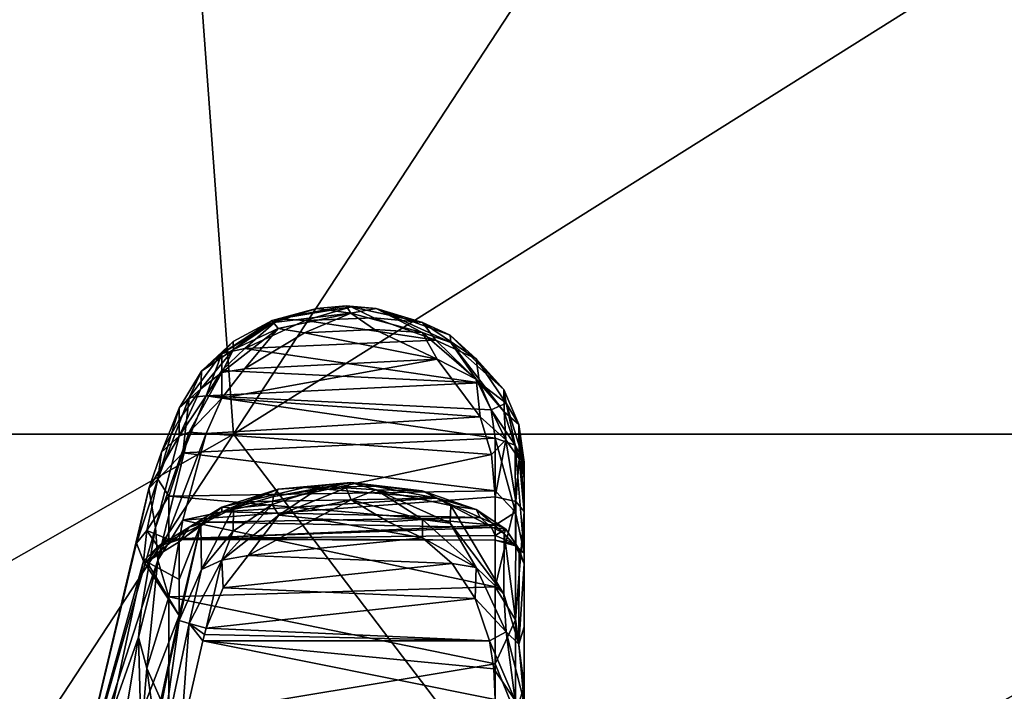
# Model space of a CAD drawing. Extents: x -207 to 207, y 0 to 988.
# Tile 68 of 144: x -97 to -71, y 601 to 619. Entities that reach past the tile are written whole.
import ezdxf

# ---------------------------------------------------------------- set-up
doc = ezdxf.new("R2010")
doc.units = 0
doc.header["$LTSCALE"] = 127.314815
for name, color, linetype in [('394', 7, 'CONTINUOUS'), ('395', 7, 'CONTINUOUS'), ('404', 7, 'CONTINUOUS'), ('405', 7, 'CONTINUOUS'), ('406', 7, 'CONTINUOUS'), ('407', 7, 'CONTINUOUS'), ('408', 7, 'CONTINUOUS'), ('409', 7, 'CONTINUOUS'), ('410', 7, 'CONTINUOUS'), ('411', 7, 'CONTINUOUS'), ('412', 7, 'CONTINUOUS'), ('416', 7, 'CONTINUOUS'), ('417', 7, 'CONTINUOUS'), ('418', 7, 'CONTINUOUS'), ('419', 7, 'CONTINUOUS'), ('420', 7, 'CONTINUOUS'), ('422', 7, 'CONTINUOUS'), ('423', 7, 'CONTINUOUS'), ('442', 7, 'CONTINUOUS'), ('443', 7, 'CONTINUOUS'), ('665', 7, 'CONTINUOUS'), ('666', 7, 'CONTINUOUS')]:
    doc.layers.add(name, color=color, linetype=linetype)

msp = doc.modelspace()

# ---------------------------------------------------------------- linework, layer by layer
at = {"layer": '394', "color": 7, "linetype": 'CONTINUOUS'}
for points in [[(-92.638, 608.66, -296.769), (-93.108, 607.498, -298.336), (-92.638, 608.351, -295.128), (-92.638, 608.66, -296.769)], [(-92.638, 608.351, -295.128), (-93.108, 607.498, -298.336), (-92.638, 607.917, -293.513), (-92.638, 608.351, -295.128)], [(-93.108, 607.498, -298.336), (-93.449, 606.528, -300), (-92.638, 607.917, -293.513), (-93.108, 607.498, -298.336)], [(-92.638, 607.917, -293.513), (-93.449, 606.528, -300), (-93.268, 605.496, -292.167), (-92.638, 607.917, -293.513)], [(-93.449, 606.528, -300), (-95.733, 596.883, -300), (-93.268, 605.496, -292.167), (-93.449, 606.528, -300)], [(-93.268, 605.496, -292.167), (-95.733, 596.883, -300), (-93.643, 603.345, -290.485), (-93.268, 605.496, -292.167)], [(-93.643, 603.345, -290.485), (-95.733, 596.883, -300), (-93.722, 602.592, -289.754), (-93.643, 603.345, -290.485)], [(-93.722, 602.592, -289.754), (-95.733, 596.883, -300), (-95.439, 592.282, -289.665), (-93.722, 602.592, -289.754)], [(-93.722, 602.592, -289.754), (-95.439, 592.282, -289.665), (-93.648, 599.937, -286.224), (-93.722, 602.592, -289.754)]]:
    msp.add_3dface(points, dxfattribs=at)
at = {"layer": '395', "color": 7, "linetype": 'CONTINUOUS'}
for points in [[(-95.733, 596.883, -300), (-93.449, 606.528, -300), (-93.77, 605.082, -303.9), (-95.733, 596.883, -300)], [(-93.584, 604.6, -307.427), (-95.733, 596.883, -300), (-93.77, 605.082, -303.9), (-93.584, 604.6, -307.427)], [(-92.638, 605.114, -312.309), (-92.638, 604.12, -313.658), (-93.501, 604.589, -308.106), (-92.638, 605.114, -312.309)], [(-95.438, 595.925, -307.434), (-95.733, 596.883, -300), (-93.584, 604.6, -307.427), (-95.438, 595.925, -307.434)], [(-95.438, 595.925, -307.434), (-93.584, 604.6, -307.427), (-92.638, 603.162, -314.778), (-95.438, 595.925, -307.434)], [(-92.638, 603.162, -314.778), (-93.584, 604.6, -307.427), (-93.501, 604.589, -308.106), (-92.638, 603.162, -314.778)], [(-92.638, 604.12, -313.658), (-92.638, 603.162, -314.778), (-93.501, 604.589, -308.106), (-92.638, 604.12, -313.658)], [(-94.237, 595.149, -314.774), (-95.438, 595.925, -307.434), (-92.638, 603.162, -314.778), (-94.237, 595.149, -314.774)], [(-94.237, 595.149, -314.774), (-92.638, 603.162, -314.778), (-93.269, 600.259, -315.082), (-94.237, 595.149, -314.774)], [(-93.269, 600.259, -315.082), (-92.638, 603.162, -314.778), (-92.638, 603.031, -314.92), (-93.269, 600.259, -315.082)]]:
    msp.add_3dface(points, dxfattribs=at)
at = {"layer": '404', "color": 7, "linetype": 'CONTINUOUS'}
for points in [[(-93.269, 600.259, -315.082), (-92.638, 603.031, -314.92), (-93.209, 599.016, -315.71), (-93.269, 600.259, -315.082)], [(-92.638, 603.031, -314.92), (-92.374, 602.951, -315.347), (-93.209, 599.016, -315.71), (-92.638, 603.031, -314.92)], [(-93.209, 599.016, -315.71), (-92.374, 602.951, -315.347), (-92.597, 599.932, -315.699), (-93.209, 599.016, -315.71)], [(-92.597, 599.932, -315.699), (-92.374, 602.951, -315.347), (-92.015, 602.491, -315.501), (-92.597, 599.932, -315.699)], [(-92.374, 602.951, -315.347), (-91.922, 602.825, -315.505), (-91.969, 602.658, -315.502), (-92.374, 602.951, -315.347)], [(-92.015, 602.491, -315.501), (-92.374, 602.951, -315.347), (-91.969, 602.658, -315.502), (-92.015, 602.491, -315.501)]]:
    msp.add_3dface(points, dxfattribs=at)
at = {"layer": '405', "color": 7, "linetype": 'CONTINUOUS'}
for points in [[(-88.078, 606.227, -315.805), (-90.002, 605.827, -315.716), (-88.213, 606.545, -315.587), (-88.078, 606.227, -315.805)], [(-88.213, 606.545, -315.587), (-90.002, 605.827, -315.716), (-89.003, 606.493, -315.545), (-88.213, 606.545, -315.587)], [(-87.419, 606.493, -315.545), (-88.078, 606.227, -315.805), (-88.213, 606.545, -315.587), (-87.419, 606.493, -315.545)], [(-89.003, 606.493, -315.545), (-90.002, 605.827, -315.716), (-90.179, 606.105, -315.448), (-89.003, 606.493, -315.545)], [(-86.191, 605.71, -315.692), (-88.078, 606.227, -315.805), (-87.419, 606.493, -315.545), (-86.191, 605.71, -315.692)], [(-85.462, 605.611, -315.334), (-86.191, 605.71, -315.692), (-87.419, 606.493, -315.545), (-85.462, 605.611, -315.334)], [(-90.002, 605.827, -315.716), (-91.508, 604.629, -315.505), (-90.179, 606.105, -315.448), (-90.002, 605.827, -315.716)], [(-90.179, 606.105, -315.448), (-91.508, 604.629, -315.505), (-91.207, 605.402, -315.289), (-90.179, 606.105, -315.448)], [(-90.002, 605.827, -315.716), (-88.078, 606.227, -315.805), (-89.046, 605.722, -315.817), (-90.002, 605.827, -315.716)], [(-89.046, 605.722, -315.817), (-88.078, 606.227, -315.805), (-87.102, 605.648, -315.803), (-89.046, 605.722, -315.817)], [(-88.078, 606.227, -315.805), (-86.191, 605.71, -315.692), (-87.102, 605.648, -315.803), (-88.078, 606.227, -315.805)], [(-91.508, 604.629, -315.505), (-90.002, 605.827, -315.716), (-90.813, 604.756, -315.656), (-91.508, 604.629, -315.505)], [(-90.813, 604.756, -315.656), (-90.002, 605.827, -315.716), (-89.046, 605.722, -315.817), (-90.813, 604.756, -315.656)], [(-87.102, 605.648, -315.803), (-86.191, 605.71, -315.692), (-86.193, 605.223, -315.727), (-87.102, 605.648, -315.803)], [(-86.191, 605.71, -315.692), (-84.767, 604.434, -315.478), (-86.193, 605.223, -315.727), (-86.191, 605.71, -315.692)], [(-84.767, 604.434, -315.478), (-86.191, 605.71, -315.692), (-85.462, 605.611, -315.334), (-84.767, 604.434, -315.478)], [(-84.036, 603.73, -315.001), (-84.767, 604.434, -315.478), (-85.462, 605.611, -315.334), (-84.036, 603.73, -315.001)], [(-91.207, 605.402, -315.289), (-91.508, 604.629, -315.505), (-92.049, 604.379, -315.098), (-91.207, 605.402, -315.289)], [(-86.193, 605.223, -315.727), (-84.767, 604.434, -315.478), (-85.406, 604.541, -315.628), (-86.193, 605.223, -315.727)], [(-91.475, 603.897, -315.561), (-91.508, 604.629, -315.505), (-90.813, 604.756, -315.656), (-91.475, 603.897, -315.561)], [(-91.922, 602.825, -315.505), (-92.374, 602.951, -315.347), (-91.508, 604.629, -315.505), (-91.922, 602.825, -315.505)], [(-91.508, 604.629, -315.505), (-92.374, 602.951, -315.347), (-92.049, 604.379, -315.098), (-91.508, 604.629, -315.505)], [(-91.922, 602.825, -315.505), (-91.508, 604.629, -315.505), (-91.475, 603.897, -315.561), (-91.922, 602.825, -315.505)], [(-85.406, 604.541, -315.628), (-84.767, 604.434, -315.478), (-84.799, 603.617, -315.539), (-85.406, 604.541, -315.628)], [(-84.767, 604.434, -315.478), (-83.978, 602.73, -315.332), (-84.799, 603.617, -315.539), (-84.767, 604.434, -315.478)], [(-83.978, 602.73, -315.332), (-84.767, 604.434, -315.478), (-84.036, 603.73, -315.001), (-83.978, 602.73, -315.332)], [(-92.374, 602.951, -315.347), (-92.638, 603.031, -314.92), (-92.049, 604.379, -315.098), (-92.374, 602.951, -315.347)], [(-83.634, 602.401, -314.865), (-83.978, 602.73, -315.332), (-84.036, 603.73, -315.001), (-83.634, 602.401, -314.865)], [(-84.799, 603.617, -315.539), (-83.978, 602.73, -315.332), (-84.417, 602.491, -315.501), (-84.799, 603.617, -315.539)], [(-83.978, 602.73, -315.332), (-83.731, 600.912, -315.36), (-84.417, 602.491, -315.501), (-83.978, 602.73, -315.332)], [(-83.731, 600.912, -315.36), (-83.978, 602.73, -315.332), (-83.5, 600.861, -314.816), (-83.731, 600.912, -315.36)], [(-83.5, 600.861, -314.816), (-83.978, 602.73, -315.332), (-83.634, 602.401, -314.865), (-83.5, 600.861, -314.816)], [(-84.417, 602.491, -315.501), (-83.731, 600.912, -315.36), (-84.3, 601.745, -315.518), (-84.417, 602.491, -315.501)], [(-84.262, 600.932, -315.574), (-84.3, 601.745, -315.518), (-83.731, 600.912, -315.36), (-84.262, 600.932, -315.574)]]:
    msp.add_3dface(points, dxfattribs=at)
at = {"layer": '406', "color": 7, "linetype": 'CONTINUOUS'}
for points in [[(-90.137, 606.322, -315.207), (-90.179, 606.105, -315.448), (-91.199, 606.005, -314.545), (-90.137, 606.322, -315.207)], [(-89.003, 606.493, -315.545), (-90.179, 606.105, -315.448), (-90.137, 606.322, -315.207), (-89.003, 606.493, -315.545)], [(-91.199, 606.005, -314.545), (-92.049, 604.379, -315.098), (-92.071, 605.573, -313.55), (-91.199, 606.005, -314.545)], [(-91.207, 605.402, -315.289), (-92.049, 604.379, -315.098), (-91.199, 606.005, -314.545), (-91.207, 605.402, -315.289)], [(-90.179, 606.105, -315.448), (-91.207, 605.402, -315.289), (-91.199, 606.005, -314.545), (-90.179, 606.105, -315.448)], [(-92.638, 603.162, -314.778), (-92.638, 604.12, -313.658), (-92.071, 605.573, -313.55), (-92.638, 603.162, -314.778)], [(-92.638, 603.031, -314.92), (-92.638, 603.162, -314.778), (-92.071, 605.573, -313.55), (-92.638, 603.031, -314.92)], [(-92.638, 604.12, -313.658), (-92.638, 605.114, -312.309), (-92.071, 605.573, -313.55), (-92.638, 604.12, -313.658)], [(-92.049, 604.379, -315.098), (-92.638, 603.031, -314.92), (-92.071, 605.573, -313.55), (-92.049, 604.379, -315.098)]]:
    msp.add_3dface(points, dxfattribs=at)
at = {"layer": '407', "color": 7, "linetype": 'CONTINUOUS'}
for points in [[(-90.013, 606.51, -314.854), (-91.199, 606.005, -314.545), (-91.513, 606.037, -313.731), (-90.013, 606.51, -314.854)], [(-90.013, 606.51, -314.854), (-91.513, 606.037, -313.731), (-90.907, 606.181, -313.738), (-90.013, 606.51, -314.854)], [(-90.137, 606.322, -315.207), (-91.199, 606.005, -314.545), (-90.013, 606.51, -314.854), (-90.137, 606.322, -315.207)], [(-89.319, 606.556, -314.664), (-90.013, 606.51, -314.854), (-90.907, 606.181, -313.738), (-89.319, 606.556, -314.664)], [(-89.003, 606.493, -315.545), (-90.137, 606.322, -315.207), (-88.094, 606.687, -315.228), (-89.003, 606.493, -315.545)], [(-88.094, 606.687, -315.228), (-90.137, 606.322, -315.207), (-90.013, 606.51, -314.854), (-88.094, 606.687, -315.228)], [(-88.094, 606.687, -315.228), (-90.013, 606.51, -314.854), (-89.319, 606.556, -314.664), (-88.094, 606.687, -315.228)], [(-87.467, 606.595, -314.751), (-88.094, 606.687, -315.228), (-89.319, 606.556, -314.664), (-87.467, 606.595, -314.751)], [(-88.213, 606.545, -315.587), (-89.003, 606.493, -315.545), (-88.094, 606.687, -315.228), (-88.213, 606.545, -315.587)], [(-87.419, 606.493, -315.545), (-88.213, 606.545, -315.587), (-88.094, 606.687, -315.228), (-87.419, 606.493, -315.545)], [(-86.201, 606.465, -314.754), (-87.419, 606.493, -315.545), (-88.094, 606.687, -315.228), (-86.201, 606.465, -314.754)], [(-86.201, 606.465, -314.754), (-88.094, 606.687, -315.228), (-87.467, 606.595, -314.751), (-86.201, 606.465, -314.754)], [(-85.8, 606.277, -313.991), (-86.201, 606.465, -314.754), (-87.467, 606.595, -314.751), (-85.8, 606.277, -313.991)], [(-85.436, 606.082, -314.713), (-87.419, 606.493, -315.545), (-86.201, 606.465, -314.754), (-85.436, 606.082, -314.713)], [(-84.77, 605.971, -313.555), (-85.436, 606.082, -314.713), (-86.201, 606.465, -314.754), (-84.77, 605.971, -313.555)], [(-84.77, 605.971, -313.555), (-86.201, 606.465, -314.754), (-85.8, 606.277, -313.991), (-84.77, 605.971, -313.555)], [(-84.664, 605.762, -312.447), (-84.77, 605.971, -313.555), (-85.8, 606.277, -313.991), (-84.664, 605.762, -312.447)], [(-92.071, 605.573, -313.55), (-92.638, 605.114, -312.309), (-91.513, 606.037, -313.731), (-92.071, 605.573, -313.55)], [(-91.513, 606.037, -313.731), (-92.638, 605.114, -312.309), (-92.38, 605.507, -312.139), (-91.513, 606.037, -313.731)], [(-91.513, 606.037, -313.731), (-92.38, 605.507, -312.139), (-91.508, 605.913, -312.957), (-91.513, 606.037, -313.731)], [(-91.199, 606.005, -314.545), (-92.071, 605.573, -313.55), (-91.513, 606.037, -313.731), (-91.199, 606.005, -314.545)], [(-90.907, 606.181, -313.738), (-91.513, 606.037, -313.731), (-91.508, 605.913, -312.957), (-90.907, 606.181, -313.738)], [(-84.027, 605.341, -312.953), (-85.436, 606.082, -314.713), (-84.77, 605.971, -313.555), (-84.027, 605.341, -312.953)], [(-92.38, 605.507, -312.139), (-91.922, 605.637, -311.978), (-91.508, 605.913, -312.957), (-92.38, 605.507, -312.139)], [(-83.979, 605.448, -311.923), (-84.027, 605.341, -312.953), (-84.77, 605.971, -313.555), (-83.979, 605.448, -311.923)], [(-83.979, 605.448, -311.923), (-84.77, 605.971, -313.555), (-84.664, 605.762, -312.447), (-83.979, 605.448, -311.923)], [(-84.362, 605.499, -311.379), (-83.979, 605.448, -311.923), (-84.664, 605.762, -312.447), (-84.362, 605.499, -311.379)], [(-84.262, 605.284, -310.117), (-83.979, 605.448, -311.923), (-84.362, 605.499, -311.379), (-84.262, 605.284, -310.117)], [(-83.715, 605.055, -310.147), (-83.979, 605.448, -311.923), (-84.262, 605.284, -310.117), (-83.715, 605.055, -310.147)], [(-83.632, 604.917, -311.698), (-84.027, 605.341, -312.953), (-83.979, 605.448, -311.923), (-83.632, 604.917, -311.698)], [(-83.715, 605.055, -310.147), (-83.632, 604.917, -311.698), (-83.979, 605.448, -311.923), (-83.715, 605.055, -310.147)], [(-83.5, 604.529, -310.217), (-83.632, 604.917, -311.698), (-83.715, 605.055, -310.147), (-83.5, 604.529, -310.217)]]:
    msp.add_3dface(points, dxfattribs=at)
at = {"layer": '408', "color": 7, "linetype": 'CONTINUOUS'}
for points in [[(-92.638, 608.66, -296.769), (-92.374, 608.944, -297.098), (-93.209, 606.774, -300.401), (-92.638, 608.66, -296.769)], [(-93.209, 606.774, -300.401), (-92.374, 608.944, -297.098), (-92.547, 607.474, -299.442), (-93.209, 606.774, -300.401)], [(-92.374, 608.944, -297.098), (-91.922, 608.989, -297.294), (-92.547, 607.474, -299.442), (-92.374, 608.944, -297.098)], [(-93.108, 607.498, -298.336), (-92.638, 608.66, -296.769), (-93.209, 606.774, -300.401), (-93.108, 607.498, -298.336)], [(-93.449, 606.528, -300), (-93.108, 607.498, -298.336), (-93.209, 606.774, -300.401), (-93.449, 606.528, -300)], [(-92.918, 606.325, -301.777), (-93.209, 606.774, -300.401), (-92.547, 607.474, -299.442), (-92.918, 606.325, -301.777)], [(-93.77, 605.082, -303.9), (-93.449, 606.528, -300), (-93.209, 606.774, -300.401), (-93.77, 605.082, -303.9)], [(-93.77, 605.082, -303.9), (-93.209, 606.774, -300.401), (-93.496, 605.415, -304.195), (-93.77, 605.082, -303.9)], [(-93.496, 605.415, -304.195), (-93.209, 606.774, -300.401), (-92.918, 606.325, -301.777), (-93.496, 605.415, -304.195)], [(-92.917, 605.181, -306.803), (-93.496, 605.415, -304.195), (-92.918, 606.325, -301.777), (-92.917, 605.181, -306.803)], [(-92.638, 605.114, -312.309), (-93.501, 604.589, -308.106), (-92.38, 605.507, -312.139), (-92.638, 605.114, -312.309)], [(-92.38, 605.507, -312.139), (-93.501, 604.589, -308.106), (-93.21, 604.99, -308.207), (-92.38, 605.507, -312.139)], [(-91.922, 605.637, -311.978), (-92.38, 605.507, -312.139), (-93.21, 604.99, -308.207), (-91.922, 605.637, -311.978)], [(-91.922, 605.637, -311.978), (-93.21, 604.99, -308.207), (-92.547, 605.204, -309.386), (-91.922, 605.637, -311.978)], [(-93.584, 604.6, -307.427), (-93.77, 605.082, -303.9), (-93.496, 605.415, -304.195), (-93.584, 604.6, -307.427)], [(-93.584, 604.6, -307.427), (-93.496, 605.415, -304.195), (-93.21, 604.99, -308.207), (-93.584, 604.6, -307.427)], [(-93.21, 604.99, -308.207), (-93.496, 605.415, -304.195), (-92.917, 605.181, -306.803), (-93.21, 604.99, -308.207)], [(-92.547, 605.204, -309.386), (-93.21, 604.99, -308.207), (-92.917, 605.181, -306.803), (-92.547, 605.204, -309.386)], [(-93.501, 604.589, -308.106), (-93.584, 604.6, -307.427), (-93.21, 604.99, -308.207), (-93.501, 604.589, -308.106)]]:
    msp.add_3dface(points, dxfattribs=at)
at = {"layer": '409', "color": 7, "linetype": 'CONTINUOUS'}
for points in [[(-89.003, 611.308, -294.452), (-90.002, 611.026, -295.079), (-90.179, 610.99, -294.695), (-89.003, 611.308, -294.452)], [(-88.078, 611.345, -294.822), (-90.002, 611.026, -295.079), (-88.213, 611.373, -294.437), (-88.078, 611.345, -294.822)], [(-88.213, 611.373, -294.437), (-90.002, 611.026, -295.079), (-89.003, 611.308, -294.452), (-88.213, 611.373, -294.437)], [(-90.002, 611.026, -295.079), (-88.078, 611.345, -294.822), (-89.299, 610.987, -295.269), (-90.002, 611.026, -295.079)], [(-89.299, 610.987, -295.269), (-88.078, 611.345, -294.822), (-87.482, 611.057, -295.21), (-89.299, 610.987, -295.269)], [(-87.419, 611.308, -294.452), (-88.078, 611.345, -294.822), (-88.213, 611.373, -294.437), (-87.419, 611.308, -294.452)], [(-86.191, 610.934, -295.156), (-88.078, 611.345, -294.822), (-87.419, 611.308, -294.452), (-86.191, 610.934, -295.156)], [(-88.078, 611.345, -294.822), (-86.191, 610.934, -295.156), (-87.482, 611.057, -295.21), (-88.078, 611.345, -294.822)], [(-85.462, 610.593, -295.01), (-86.191, 610.934, -295.156), (-87.419, 611.308, -294.452), (-85.462, 610.593, -295.01)], [(-90.002, 611.026, -295.079), (-91.508, 610.113, -295.884), (-90.179, 610.99, -294.695), (-90.002, 611.026, -295.079)], [(-91.508, 610.113, -295.884), (-90.002, 611.026, -295.079), (-90.904, 610.244, -295.943), (-91.508, 610.113, -295.884)], [(-90.179, 610.99, -294.695), (-91.508, 610.113, -295.884), (-91.207, 610.427, -295.145), (-90.179, 610.99, -294.695)], [(-90.904, 610.244, -295.943), (-90.002, 611.026, -295.079), (-89.299, 610.987, -295.269), (-90.904, 610.244, -295.943)], [(-87.482, 611.057, -295.21), (-86.191, 610.934, -295.156), (-85.837, 610.463, -295.736), (-87.482, 611.057, -295.21)], [(-84.767, 609.971, -296.02), (-86.191, 610.934, -295.156), (-85.462, 610.593, -295.01), (-84.767, 609.971, -296.02)], [(-86.191, 610.934, -295.156), (-84.767, 609.971, -296.02), (-85.837, 610.463, -295.736), (-86.191, 610.934, -295.156)], [(-91.207, 610.427, -295.145), (-91.508, 610.113, -295.884), (-92.049, 609.639, -295.826), (-91.207, 610.427, -295.145)], [(-85.837, 610.463, -295.736), (-84.767, 609.971, -296.02), (-84.683, 609.336, -296.889), (-85.837, 610.463, -295.736)], [(-84.036, 609.16, -296.273), (-84.767, 609.971, -296.02), (-85.462, 610.593, -295.01), (-84.036, 609.16, -296.273)], [(-91.509, 609.66, -296.535), (-91.508, 610.113, -295.884), (-90.904, 610.244, -295.943), (-91.509, 609.66, -296.535)], [(-91.922, 608.989, -297.294), (-92.374, 608.944, -297.098), (-91.508, 610.113, -295.884), (-91.922, 608.989, -297.294)], [(-91.508, 610.113, -295.884), (-92.374, 608.944, -297.098), (-92.049, 609.639, -295.826), (-91.508, 610.113, -295.884)], [(-91.922, 608.989, -297.294), (-91.508, 610.113, -295.884), (-91.509, 609.66, -296.535), (-91.922, 608.989, -297.294)], [(-83.978, 608.794, -297.261), (-84.767, 609.971, -296.02), (-84.036, 609.16, -296.273), (-83.978, 608.794, -297.261)], [(-84.767, 609.971, -296.02), (-83.978, 608.794, -297.261), (-84.683, 609.336, -296.889), (-84.767, 609.971, -296.02)], [(-92.374, 608.944, -297.098), (-92.638, 608.66, -296.769), (-92.049, 609.639, -295.826), (-92.374, 608.944, -297.098)], [(-84.683, 609.336, -296.889), (-83.978, 608.794, -297.261), (-84.367, 608.621, -297.753), (-84.683, 609.336, -296.889)], [(-83.634, 608.225, -297.228), (-83.978, 608.794, -297.261), (-84.036, 609.16, -296.273), (-83.634, 608.225, -297.228)], [(-83.978, 608.794, -297.261), (-83.731, 607.683, -298.7), (-84.367, 608.621, -297.753), (-83.978, 608.794, -297.261)], [(-84.262, 607.863, -298.818), (-84.367, 608.621, -297.753), (-83.731, 607.683, -298.7), (-84.262, 607.863, -298.818)], [(-83.731, 607.683, -298.7), (-83.978, 608.794, -297.261), (-83.5, 607.226, -298.401), (-83.731, 607.683, -298.7)], [(-83.5, 607.226, -298.401), (-83.978, 608.794, -297.261), (-83.634, 608.225, -297.228), (-83.5, 607.226, -298.401)]]:
    msp.add_3dface(points, dxfattribs=at)
at = {"layer": '410', "color": 7, "linetype": 'CONTINUOUS'}
for points in [[(-89.003, 611.308, -294.452), (-90.179, 610.99, -294.695), (-90.137, 610.936, -294.375), (-89.003, 611.308, -294.452)], [(-90.179, 610.99, -294.695), (-91.207, 610.427, -295.145), (-91.199, 610.221, -294.21), (-90.179, 610.99, -294.695)], [(-90.137, 610.936, -294.375), (-90.179, 610.99, -294.695), (-91.199, 610.221, -294.21), (-90.137, 610.936, -294.375)], [(-91.207, 610.427, -295.145), (-92.049, 609.639, -295.826), (-91.199, 610.221, -294.21), (-91.207, 610.427, -295.145)], [(-91.199, 610.221, -294.21), (-92.049, 609.639, -295.826), (-92.071, 609.174, -293.927), (-91.199, 610.221, -294.21)], [(-92.049, 609.639, -295.826), (-92.638, 608.66, -296.769), (-92.071, 609.174, -293.927), (-92.049, 609.639, -295.826)], [(-92.638, 608.66, -296.769), (-92.638, 608.351, -295.128), (-92.071, 609.174, -293.927), (-92.638, 608.66, -296.769)], [(-92.638, 608.351, -295.128), (-92.638, 607.917, -293.513), (-92.071, 609.174, -293.927), (-92.638, 608.351, -295.128)]]:
    msp.add_3dface(points, dxfattribs=at)
at = {"layer": '411', "color": 7, "linetype": 'CONTINUOUS'}
for points in [[(-89.003, 611.308, -294.452), (-90.137, 610.936, -294.375), (-88.094, 611.18, -294.102), (-89.003, 611.308, -294.452)], [(-88.213, 611.373, -294.437), (-89.003, 611.308, -294.452), (-88.094, 611.18, -294.102), (-88.213, 611.373, -294.437)], [(-87.419, 611.308, -294.452), (-88.213, 611.373, -294.437), (-88.094, 611.18, -294.102), (-87.419, 611.308, -294.452)], [(-86.201, 610.671, -293.981), (-87.419, 611.308, -294.452), (-88.094, 611.18, -294.102), (-86.201, 610.671, -293.981)], [(-85.436, 610.401, -294.255), (-87.419, 611.308, -294.452), (-86.201, 610.671, -293.981), (-85.436, 610.401, -294.255)], [(-88.094, 611.18, -294.102), (-90.137, 610.936, -294.375), (-90.013, 610.777, -294.008), (-88.094, 611.18, -294.102)], [(-88.094, 611.18, -294.102), (-90.013, 610.777, -294.008), (-89.319, 610.658, -293.853), (-88.094, 611.18, -294.102)], [(-87.467, 610.75, -293.877), (-88.094, 611.18, -294.102), (-89.319, 610.658, -293.853), (-87.467, 610.75, -293.877)], [(-86.201, 610.671, -293.981), (-88.094, 611.18, -294.102), (-87.467, 610.75, -293.877), (-86.201, 610.671, -293.981)], [(-90.013, 610.777, -294.008), (-91.199, 610.221, -294.21), (-91.513, 609.605, -293.678), (-90.013, 610.777, -294.008)], [(-90.013, 610.777, -294.008), (-91.513, 609.605, -293.678), (-90.907, 609.7, -293.569), (-90.013, 610.777, -294.008)], [(-90.137, 610.936, -294.375), (-91.199, 610.221, -294.21), (-90.013, 610.777, -294.008), (-90.137, 610.936, -294.375)], [(-89.319, 610.658, -293.853), (-90.013, 610.777, -294.008), (-90.907, 609.7, -293.569), (-89.319, 610.658, -293.853)], [(-85.8, 609.958, -293.652), (-86.201, 610.671, -293.981), (-87.467, 610.75, -293.877), (-85.8, 609.958, -293.652)], [(-84.77, 609.426, -293.62), (-85.436, 610.401, -294.255), (-86.201, 610.671, -293.981), (-84.77, 609.426, -293.62)], [(-84.77, 609.426, -293.62), (-86.201, 610.671, -293.981), (-85.8, 609.958, -293.652), (-84.77, 609.426, -293.62)], [(-91.199, 610.221, -294.21), (-92.071, 609.174, -293.927), (-91.513, 609.605, -293.678), (-91.199, 610.221, -294.21)], [(-84.027, 608.562, -293.737), (-85.436, 610.401, -294.255), (-84.77, 609.426, -293.62), (-84.027, 608.562, -293.737)], [(-84.664, 608.429, -293.092), (-84.77, 609.426, -293.62), (-85.8, 609.958, -293.652), (-84.664, 608.429, -293.092)], [(-90.907, 609.7, -293.569), (-91.513, 609.605, -293.678), (-91.508, 608.922, -293.291), (-90.907, 609.7, -293.569)], [(-92.071, 609.174, -293.927), (-92.638, 607.917, -293.513), (-91.513, 609.605, -293.678), (-92.071, 609.174, -293.927)], [(-91.513, 609.605, -293.678), (-92.638, 607.917, -293.513), (-92.38, 608.029, -293.099), (-91.513, 609.605, -293.678)], [(-91.513, 609.605, -293.678), (-92.38, 608.029, -293.099), (-91.508, 608.922, -293.291), (-91.513, 609.605, -293.678)], [(-83.979, 607.824, -293.011), (-84.027, 608.562, -293.737), (-84.77, 609.426, -293.62), (-83.979, 607.824, -293.011)], [(-83.979, 607.824, -293.011), (-84.77, 609.426, -293.62), (-84.664, 608.429, -293.092), (-83.979, 607.824, -293.011)], [(-92.38, 608.029, -293.099), (-91.922, 607.985, -292.897), (-91.508, 608.922, -293.291), (-92.38, 608.029, -293.099)], [(-84.362, 607.43, -292.631), (-83.979, 607.824, -293.011), (-84.664, 608.429, -293.092), (-84.362, 607.43, -292.631)], [(-83.632, 607.317, -293.285), (-84.027, 608.562, -293.737), (-83.979, 607.824, -293.011), (-83.632, 607.317, -293.285)], [(-84.262, 606.31, -292.013), (-83.979, 607.824, -293.011), (-84.362, 607.43, -292.631), (-84.262, 606.31, -292.013)], [(-83.715, 606.19, -292.211), (-83.979, 607.824, -293.011), (-84.262, 606.31, -292.013), (-83.715, 606.19, -292.211)], [(-83.715, 606.19, -292.211), (-83.632, 607.317, -293.285), (-83.979, 607.824, -293.011), (-83.715, 606.19, -292.211)], [(-83.5, 605.917, -292.665), (-83.632, 607.317, -293.285), (-83.715, 606.19, -292.211), (-83.5, 605.917, -292.665)]]:
    msp.add_3dface(points, dxfattribs=at)
at = {"layer": '412', "color": 7, "linetype": 'CONTINUOUS'}
for points in [[(-92.638, 607.917, -293.513), (-93.268, 605.496, -292.167), (-92.38, 608.029, -293.099), (-92.638, 607.917, -293.513)], [(-92.38, 608.029, -293.099), (-93.268, 605.496, -292.167), (-93.21, 604.633, -291.052), (-92.38, 608.029, -293.099)], [(-91.922, 607.985, -292.897), (-92.38, 608.029, -293.099), (-93.21, 604.633, -291.052), (-91.922, 607.985, -292.897)], [(-91.922, 607.985, -292.897), (-93.21, 604.633, -291.052), (-92.547, 605.689, -291.619), (-91.922, 607.985, -292.897)], [(-93.268, 605.496, -292.167), (-93.643, 603.345, -290.485), (-93.21, 604.633, -291.052), (-93.268, 605.496, -292.167)], [(-92.547, 605.689, -291.619), (-93.21, 604.633, -291.052), (-92.917, 603.654, -290.027), (-92.547, 605.689, -291.619)], [(-93.643, 603.345, -290.485), (-93.722, 602.592, -289.754), (-93.21, 604.633, -291.052), (-93.643, 603.345, -290.485)], [(-93.722, 602.592, -289.754), (-93.496, 601.762, -288.218), (-93.21, 604.633, -291.052), (-93.722, 602.592, -289.754)], [(-93.21, 604.633, -291.052), (-93.496, 601.762, -288.218), (-92.917, 603.654, -290.027), (-93.21, 604.633, -291.052)], [(-92.917, 603.654, -290.027), (-93.496, 601.762, -288.218), (-92.918, 600.439, -285.999), (-92.917, 603.654, -290.027)], [(-93.722, 602.592, -289.754), (-93.648, 599.937, -286.224), (-93.496, 601.762, -288.218), (-93.722, 602.592, -289.754)], [(-93.648, 599.937, -286.224), (-93.209, 599.642, -284.79), (-93.496, 601.762, -288.218), (-93.648, 599.937, -286.224)], [(-93.496, 601.762, -288.218), (-93.209, 599.642, -284.79), (-92.918, 600.439, -285.999), (-93.496, 601.762, -288.218)]]:
    msp.add_3dface(points, dxfattribs=at)
at = {"layer": '416', "color": 7, "linetype": 'CONTINUOUS'}
for points in [[(-83.5, 605.917, -292.665), (-83.5, 607.226, -298.401), (-83.5, 606.78, -295.485), (-83.5, 605.917, -292.665)], [(-83.5, 607.226, -298.401), (-83.5, 605.917, -292.665), (-83.5, 604.817, -304.067), (-83.5, 607.226, -298.401)], [(-83.5, 604.817, -304.067), (-83.5, 605.917, -292.665), (-83.5, 601.288, -288.606), (-83.5, 604.817, -304.067)], [(-83.5, 604.529, -310.217), (-83.5, 604.817, -304.067), (-83.5, 601.288, -288.606), (-83.5, 604.529, -310.217)], [(-83.5, 602.862, -312.65), (-83.5, 604.529, -310.217), (-83.5, 601.288, -288.606), (-83.5, 602.862, -312.65)], [(-83.5, 600.861, -314.816), (-83.5, 602.862, -312.65), (-83.5, 601.015, -299.985), (-83.5, 600.861, -314.816)], [(-83.5, 602.862, -312.65), (-83.5, 601.288, -288.606), (-83.5, 601.015, -299.985), (-83.5, 602.862, -312.65)], [(-83.5, 601.288, -288.606), (-83.5, 598.36, -283.19), (-83.5, 601.015, -299.985), (-83.5, 601.288, -288.606)]]:
    msp.add_3dface(points, dxfattribs=at)
at = {"layer": '417', "color": 7, "linetype": 'CONTINUOUS'}
for points in [[(-85.462, 610.593, -295.01), (-87.419, 611.308, -294.452), (-85.436, 610.401, -294.255), (-85.462, 610.593, -295.01)], [(-84.036, 609.16, -296.273), (-85.462, 610.593, -295.01), (-85.436, 610.401, -294.255), (-84.036, 609.16, -296.273)], [(-84.036, 609.16, -296.273), (-85.436, 610.401, -294.255), (-84.027, 608.562, -293.737), (-84.036, 609.16, -296.273)], [(-83.634, 608.225, -297.228), (-84.036, 609.16, -296.273), (-84.027, 608.562, -293.737), (-83.634, 608.225, -297.228)], [(-83.634, 608.225, -297.228), (-84.027, 608.562, -293.737), (-83.632, 607.317, -293.285), (-83.634, 608.225, -297.228)], [(-83.5, 607.226, -298.401), (-83.634, 608.225, -297.228), (-83.5, 606.78, -295.485), (-83.5, 607.226, -298.401)], [(-83.634, 608.225, -297.228), (-83.632, 607.317, -293.285), (-83.5, 605.917, -292.665), (-83.634, 608.225, -297.228)], [(-83.634, 608.225, -297.228), (-83.5, 605.917, -292.665), (-83.5, 606.78, -295.485), (-83.634, 608.225, -297.228)]]:
    msp.add_3dface(points, dxfattribs=at)
at = {"layer": '418', "color": 7, "linetype": 'CONTINUOUS'}
for points in [[(-84.262, 607.863, -298.818), (-83.731, 607.683, -298.7), (-83.723, 605.901, -302.268), (-84.262, 607.863, -298.818)], [(-84.262, 607.863, -298.818), (-83.723, 605.901, -302.268), (-84.262, 606.47, -301.424), (-84.262, 607.863, -298.818)], [(-83.731, 607.683, -298.7), (-83.5, 607.226, -298.401), (-83.5, 604.817, -304.067), (-83.731, 607.683, -298.7)], [(-83.731, 607.683, -298.7), (-83.5, 604.817, -304.067), (-83.723, 605.901, -302.268), (-83.731, 607.683, -298.7)], [(-84.262, 606.47, -301.424), (-83.723, 605.901, -302.268), (-84.262, 605.56, -304.236), (-84.262, 606.47, -301.424)], [(-83.723, 605.901, -302.268), (-83.723, 605.014, -306.157), (-84.262, 605.56, -304.236), (-83.723, 605.901, -302.268)], [(-83.723, 605.901, -302.268), (-83.5, 604.817, -304.067), (-83.723, 605.014, -306.157), (-83.723, 605.901, -302.268)], [(-84.262, 605.56, -304.236), (-83.723, 605.014, -306.157), (-84.262, 605.16, -307.164), (-84.262, 605.56, -304.236)], [(-83.715, 605.055, -310.147), (-84.262, 605.284, -310.117), (-84.262, 605.16, -307.164), (-83.715, 605.055, -310.147)], [(-83.723, 605.014, -306.157), (-83.715, 605.055, -310.147), (-84.262, 605.16, -307.164), (-83.723, 605.014, -306.157)], [(-83.5, 604.529, -310.217), (-83.715, 605.055, -310.147), (-83.723, 605.014, -306.157), (-83.5, 604.529, -310.217)], [(-83.5, 604.817, -304.067), (-83.5, 604.529, -310.217), (-83.723, 605.014, -306.157), (-83.5, 604.817, -304.067)]]:
    msp.add_3dface(points, dxfattribs=at)
at = {"layer": '419', "color": 7, "linetype": 'CONTINUOUS'}
for points in [[(-90.904, 610.244, -295.943), (-89.299, 610.987, -295.269), (-85.837, 610.463, -295.736), (-90.904, 610.244, -295.943)], [(-89.299, 610.987, -295.269), (-87.482, 611.057, -295.21), (-85.837, 610.463, -295.736), (-89.299, 610.987, -295.269)], [(-90.904, 610.244, -295.943), (-85.837, 610.463, -295.736), (-84.683, 609.336, -296.889), (-90.904, 610.244, -295.943)], [(-91.509, 609.66, -296.535), (-90.904, 610.244, -295.943), (-84.683, 609.336, -296.889), (-91.509, 609.66, -296.535)], [(-91.922, 608.989, -297.294), (-91.509, 609.66, -296.535), (-84.683, 609.336, -296.889), (-91.922, 608.989, -297.294)], [(-91.922, 608.989, -297.294), (-84.683, 609.336, -296.889), (-84.367, 608.621, -297.753), (-91.922, 608.989, -297.294)], [(-92.547, 607.474, -299.442), (-91.922, 608.989, -297.294), (-84.262, 607.863, -298.818), (-92.547, 607.474, -299.442)], [(-91.922, 608.989, -297.294), (-84.367, 608.621, -297.753), (-84.262, 607.863, -298.818), (-91.922, 608.989, -297.294)], [(-92.547, 607.474, -299.442), (-84.262, 607.863, -298.818), (-84.262, 606.47, -301.424), (-92.547, 607.474, -299.442)], [(-92.918, 606.325, -301.777), (-92.547, 607.474, -299.442), (-84.262, 606.47, -301.424), (-92.918, 606.325, -301.777)], [(-85.8, 606.277, -313.991), (-89.319, 606.556, -314.664), (-90.907, 606.181, -313.738), (-85.8, 606.277, -313.991)], [(-85.8, 606.277, -313.991), (-87.467, 606.595, -314.751), (-89.319, 606.556, -314.664), (-85.8, 606.277, -313.991)], [(-92.918, 606.325, -301.777), (-84.262, 606.47, -301.424), (-84.262, 605.56, -304.236), (-92.918, 606.325, -301.777)], [(-92.917, 605.181, -306.803), (-92.918, 606.325, -301.777), (-84.262, 605.56, -304.236), (-92.917, 605.181, -306.803)], [(-84.664, 605.762, -312.447), (-85.8, 606.277, -313.991), (-91.508, 605.913, -312.957), (-84.664, 605.762, -312.447)], [(-85.8, 606.277, -313.991), (-90.907, 606.181, -313.738), (-91.508, 605.913, -312.957), (-85.8, 606.277, -313.991)], [(-91.922, 605.637, -311.978), (-84.664, 605.762, -312.447), (-91.508, 605.913, -312.957), (-91.922, 605.637, -311.978)], [(-91.922, 605.637, -311.978), (-84.362, 605.499, -311.379), (-84.664, 605.762, -312.447), (-91.922, 605.637, -311.978)], [(-92.917, 605.181, -306.803), (-84.262, 605.56, -304.236), (-84.262, 605.16, -307.164), (-92.917, 605.181, -306.803)], [(-84.362, 605.499, -311.379), (-91.922, 605.637, -311.978), (-92.547, 605.204, -309.386), (-84.362, 605.499, -311.379)], [(-84.262, 605.284, -310.117), (-84.362, 605.499, -311.379), (-92.547, 605.204, -309.386), (-84.262, 605.284, -310.117)], [(-92.547, 605.204, -309.386), (-92.917, 605.181, -306.803), (-84.262, 605.16, -307.164), (-92.547, 605.204, -309.386)], [(-84.262, 605.284, -310.117), (-92.547, 605.204, -309.386), (-84.262, 605.16, -307.164), (-84.262, 605.284, -310.117)]]:
    msp.add_3dface(points, dxfattribs=at)
at = {"layer": '420', "color": 7, "linetype": 'CONTINUOUS'}
for points in [[(-85.462, 605.611, -315.334), (-87.419, 606.493, -315.545), (-85.436, 606.082, -314.713), (-85.462, 605.611, -315.334)], [(-84.036, 603.73, -315.001), (-85.462, 605.611, -315.334), (-85.436, 606.082, -314.713), (-84.036, 603.73, -315.001)], [(-84.036, 603.73, -315.001), (-85.436, 606.082, -314.713), (-84.027, 605.341, -312.953), (-84.036, 603.73, -315.001)], [(-83.634, 602.401, -314.865), (-84.036, 603.73, -315.001), (-84.027, 605.341, -312.953), (-83.634, 602.401, -314.865)], [(-83.634, 602.401, -314.865), (-84.027, 605.341, -312.953), (-83.632, 604.917, -311.698), (-83.634, 602.401, -314.865)], [(-83.634, 602.401, -314.865), (-83.632, 604.917, -311.698), (-83.5, 604.529, -310.217), (-83.634, 602.401, -314.865)], [(-83.634, 602.401, -314.865), (-83.5, 604.529, -310.217), (-83.5, 602.862, -312.65), (-83.634, 602.401, -314.865)], [(-83.5, 600.861, -314.816), (-83.634, 602.401, -314.865), (-83.5, 602.862, -312.65), (-83.5, 600.861, -314.816)]]:
    msp.add_3dface(points, dxfattribs=at)
at = {"layer": '422', "color": 7, "linetype": 'CONTINUOUS'}
for points in [[(-92.597, 599.932, -315.699), (-92.015, 602.491, -315.501), (-84.262, 600.932, -315.574), (-92.597, 599.932, -315.699)], [(-92.015, 602.491, -315.501), (-84.417, 602.491, -315.501), (-84.3, 601.745, -315.518), (-92.015, 602.491, -315.501)], [(-92.015, 602.491, -315.501), (-84.3, 601.745, -315.518), (-84.262, 600.932, -315.574), (-92.015, 602.491, -315.501)]]:
    msp.add_3dface(points, dxfattribs=at)
at = {"layer": '423', "color": 7, "linetype": 'CONTINUOUS'}
for points in [[(-90.813, 604.756, -315.656), (-89.046, 605.722, -315.817), (-86.193, 605.223, -315.727), (-90.813, 604.756, -315.656)], [(-89.046, 605.722, -315.817), (-87.102, 605.648, -315.803), (-86.193, 605.223, -315.727), (-89.046, 605.722, -315.817)], [(-90.813, 604.756, -315.656), (-86.193, 605.223, -315.727), (-85.406, 604.541, -315.628), (-90.813, 604.756, -315.656)], [(-91.475, 603.897, -315.561), (-90.813, 604.756, -315.656), (-85.406, 604.541, -315.628), (-91.475, 603.897, -315.561)], [(-91.475, 603.897, -315.561), (-85.406, 604.541, -315.628), (-84.799, 603.617, -315.539), (-91.475, 603.897, -315.561)], [(-91.922, 602.825, -315.505), (-91.475, 603.897, -315.561), (-84.799, 603.617, -315.539), (-91.922, 602.825, -315.505)], [(-91.922, 602.825, -315.505), (-84.799, 603.617, -315.539), (-84.417, 602.491, -315.501), (-91.922, 602.825, -315.505)], [(-92.015, 602.491, -315.501), (-91.969, 602.658, -315.502), (-84.417, 602.491, -315.501), (-92.015, 602.491, -315.501)], [(-91.969, 602.658, -315.502), (-91.922, 602.825, -315.505), (-84.417, 602.491, -315.501), (-91.969, 602.658, -315.502)]]:
    msp.add_3dface(points, dxfattribs=at)
at = {"layer": '442', "color": 7, "linetype": 'CONTINUOUS'}
for points in [[(-83.715, 606.19, -292.211), (-84.262, 606.31, -292.013), (-84.262, 603.924, -290.269), (-83.715, 606.19, -292.211)], [(-83.723, 603.045, -289.756), (-83.715, 606.19, -292.211), (-84.262, 603.924, -290.269), (-83.723, 603.045, -289.756)], [(-83.5, 605.917, -292.665), (-83.715, 606.19, -292.211), (-83.723, 603.045, -289.756), (-83.5, 605.917, -292.665)], [(-83.5, 601.288, -288.606), (-83.5, 605.917, -292.665), (-83.723, 603.045, -289.756), (-83.5, 601.288, -288.606)], [(-84.262, 601.884, -288.131), (-83.723, 603.045, -289.756), (-84.262, 603.924, -290.269), (-84.262, 601.884, -288.131)], [(-83.723, 600.558, -286.637), (-83.723, 603.045, -289.756), (-84.262, 601.884, -288.131), (-83.723, 600.558, -286.637)], [(-83.723, 600.558, -286.637), (-83.5, 601.288, -288.606), (-83.723, 603.045, -289.756), (-83.723, 600.558, -286.637)], [(-84.262, 600.253, -285.666), (-83.723, 600.558, -286.637), (-84.262, 601.884, -288.131), (-84.262, 600.253, -285.666)], [(-83.731, 598.879, -283.019), (-83.5, 598.36, -283.19), (-83.5, 601.288, -288.606), (-83.731, 598.879, -283.019)], [(-83.731, 598.879, -283.019), (-83.5, 601.288, -288.606), (-83.723, 600.558, -286.637), (-83.731, 598.879, -283.019)]]:
    msp.add_3dface(points, dxfattribs=at)
at = {"layer": '443', "color": 7, "linetype": 'CONTINUOUS'}
for points in [[(-85.8, 609.958, -293.652), (-87.467, 610.75, -293.877), (-89.319, 610.658, -293.853), (-85.8, 609.958, -293.652)], [(-85.8, 609.958, -293.652), (-89.319, 610.658, -293.853), (-90.907, 609.7, -293.569), (-85.8, 609.958, -293.652)], [(-84.664, 608.429, -293.092), (-85.8, 609.958, -293.652), (-91.508, 608.922, -293.291), (-84.664, 608.429, -293.092)], [(-85.8, 609.958, -293.652), (-90.907, 609.7, -293.569), (-91.508, 608.922, -293.291), (-85.8, 609.958, -293.652)], [(-91.922, 607.985, -292.897), (-84.664, 608.429, -293.092), (-91.508, 608.922, -293.291), (-91.922, 607.985, -292.897)], [(-91.922, 607.985, -292.897), (-84.362, 607.43, -292.631), (-84.664, 608.429, -293.092), (-91.922, 607.985, -292.897)], [(-84.362, 607.43, -292.631), (-91.922, 607.985, -292.897), (-92.547, 605.689, -291.619), (-84.362, 607.43, -292.631)], [(-84.262, 606.31, -292.013), (-84.362, 607.43, -292.631), (-92.547, 605.689, -291.619), (-84.262, 606.31, -292.013)], [(-84.262, 606.31, -292.013), (-92.547, 605.689, -291.619), (-84.262, 603.924, -290.269), (-84.262, 606.31, -292.013)], [(-92.547, 605.689, -291.619), (-92.917, 603.654, -290.027), (-84.262, 603.924, -290.269), (-92.547, 605.689, -291.619)], [(-92.917, 603.654, -290.027), (-84.262, 601.884, -288.131), (-84.262, 603.924, -290.269), (-92.917, 603.654, -290.027)], [(-92.917, 603.654, -290.027), (-92.918, 600.439, -285.999), (-84.262, 601.884, -288.131), (-92.917, 603.654, -290.027)], [(-92.918, 600.439, -285.999), (-84.262, 600.253, -285.666), (-84.262, 601.884, -288.131), (-92.918, 600.439, -285.999)]]:
    msp.add_3dface(points, dxfattribs=at)
at = {"layer": '665', "color": 7, "linetype": 'CONTINUOUS'}
for points in [[(-117.164, 607.973, 75.297), (-91.204, 607.973, 105.255), (-93.289, 636.353, 59.953), (-117.164, 607.973, 75.297)], [(-106.401, 636.353, 31.242), (-117.164, 607.973, 75.297), (-93.289, 636.353, 59.953), (-106.401, 636.353, 31.242)], [(-93.289, 636.353, 59.953), (-91.204, 607.973, 105.255), (-72.619, 636.353, 83.807), (-93.289, 636.353, 59.953)], [(-91.204, 607.973, 105.255), (-57.856, 607.973, 126.687), (-72.619, 636.353, 83.807), (-91.204, 607.973, 105.255)], [(-72.619, 636.353, 83.807), (-57.856, 607.973, 126.687), (-46.067, 636.353, 100.872), (-72.619, 636.353, 83.807)], [(-117.164, 607.973, 75.297), (-109.789, 579.593, 126.703), (-91.204, 607.973, 105.255), (-117.164, 607.973, 75.297)], [(-109.789, 579.593, 126.703), (-69.645, 579.593, 152.502), (-91.204, 607.973, 105.255), (-109.789, 579.593, 126.703)], [(-91.204, 607.973, 105.255), (-69.645, 579.593, 152.502), (-57.856, 607.973, 126.687), (-91.204, 607.973, 105.255)]]:
    msp.add_3dface(points, dxfattribs=at)
at = {"layer": '666', "color": 7, "linetype": 'CONTINUOUS'}
for points in [[(-117.164, 607.973, -75.297), (-133.631, 607.973, -39.238), (-93.289, 636.353, -59.953), (-117.164, 607.973, -75.297)], [(-93.289, 636.353, -59.953), (-133.631, 607.973, -39.238), (-106.401, 636.353, -31.242), (-93.289, 636.353, -59.953)], [(-91.204, 607.973, -105.255), (-117.164, 607.973, -75.297), (-72.619, 636.353, -83.807), (-91.204, 607.973, -105.255)], [(-72.619, 636.353, -83.807), (-117.164, 607.973, -75.297), (-93.289, 636.353, -59.953), (-72.619, 636.353, -83.807)], [(-57.856, 607.973, -126.687), (-91.204, 607.973, -105.255), (-46.067, 636.353, -100.872), (-57.856, 607.973, -126.687)], [(-46.067, 636.353, -100.872), (-91.204, 607.973, -105.255), (-72.619, 636.353, -83.807), (-46.067, 636.353, -100.872)], [(-109.789, 579.593, -126.703), (-141.038, 579.593, -90.64), (-91.204, 607.973, -105.255), (-109.789, 579.593, -126.703)], [(-91.204, 607.973, -105.255), (-141.038, 579.593, -90.64), (-117.164, 607.973, -75.297), (-91.204, 607.973, -105.255)], [(-69.645, 579.593, -152.502), (-109.789, 579.593, -126.703), (-57.856, 607.973, -126.687), (-69.645, 579.593, -152.502)], [(-57.856, 607.973, -126.687), (-109.789, 579.593, -126.703), (-91.204, 607.973, -105.255), (-57.856, 607.973, -126.687)]]:
    msp.add_3dface(points, dxfattribs=at)

doc.saveas('drawing.dxf')
